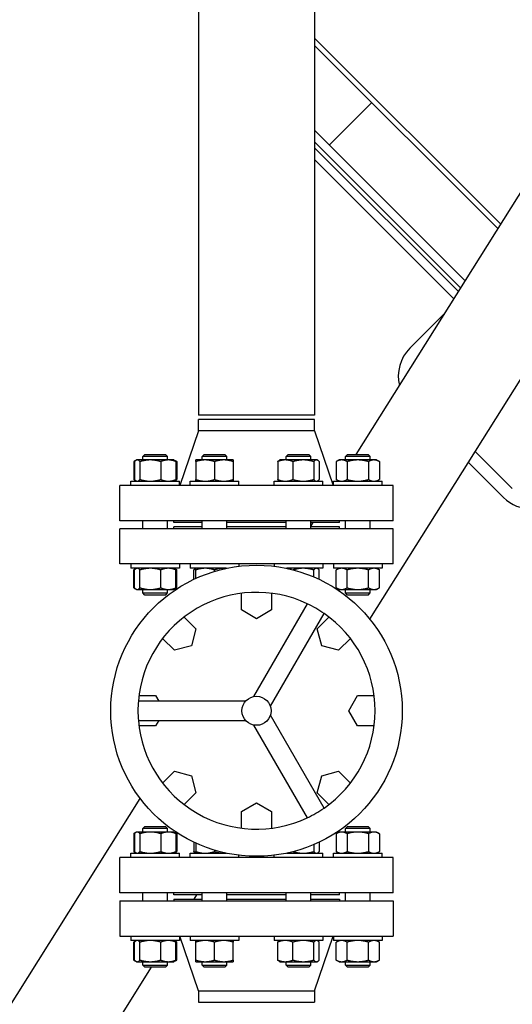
# Model space of a CAD drawing. Header units: inches. Extents: x 24 to 1128, y -74 to 748.
# Tile 5 of 256: x 137 to 152, y 169 to 199. Entities that reach past the tile are written whole.
import ezdxf

# ---------------------------------------------------------------- set-up
doc = ezdxf.new("R2010")
doc.units = ezdxf.units.IN
doc.header["$LTSCALE"] = 32
doc.header["$MEASUREMENT"] = 0
doc.layers.add('Dimension (ANSI)', color=7, linetype='Continuous', lineweight=25)
doc.layers.add('Visible (ANSI)', color=7, linetype='Continuous', lineweight=30)
doc.styles.add('Note Text (ANSI)', font='tahoma.ttf')
doc.dimstyles.new('Architectural (ANSI)', dxfattribs={"dimscale": 32, "dimtxt": 0.125, "dimasz": 0.098425, "dimexe": 0.125, "dimexo": 0.0625, "dimgap": 0.031496, "dimtad": 0, "dimtih": 1, "dimtoh": 1, "dimdec": 4, "dimrnd": 1e-08, "dimzin": 3, "dimdsep": 46, "dimlunit": 4, "dimtxsty": 'Note Text (ANSI)', "dimcen": 0.09, "dimdle": 0.393701, "dimclrd": 256, "dimclre": 256, "dimclrt": 256, "dimadec": 0, "dimazin": 3, "dimtfac": 0.96, "dimtofl": 0, "dimtmove": 0, "dimatfit": 3, "dimfxl": 1, "dimfrac": 2, "dimtolj": 1, "dimtzin": 12, "dimlwd": -1, "dimlwe": -1, "dimarcsym": 0})

# ---------------------------------------------------------------- blocks, each defined once
blk = doc.blocks.new('*D14')
at = {"layer": 'Defpoints', "color": 0, "transparency": 16777216}
for p in [(142.405, 428.413), (61.775, 140.843), (232.154, 140.843)]:
    blk.add_point(p, dxfattribs=at)
at = {"layer": 'Dimension (ANSI)', "transparency": 16777216}
for p, q in [((140.405, 428.413), (57.775, 428.413)), ((61.775, 425.263), (61.775, 265.406)), ((61.775, 143.993), (61.775, 258.339)), ((230.154, 140.843), (57.775, 140.843))]:
    blk.add_line(p, q, dxfattribs=at)
for points in [[(61.25, 425.263), (62.3, 425.263), (61.775, 428.413)], [(61.25, 143.993), (62.3, 143.993), (61.775, 140.843)]]:
    blk.add_solid(points, dxfattribs=at)
at = {"layer": 'Dimension (ANSI)', "transparency": 16777216, "insert": (46.967, 264.398), "char_height": 4, "attachment_point": 1, "style": 'Note Text (ANSI)'}
blk.add_mtext('\\A1;23\'-11 9/16"', dxfattribs=at)

msp = doc.modelspace()

# ---------------------------------------------------------------- linework, layer by layer
at = {"layer": 'Visible (ANSI)'}
for p, q in [((147.28931, 185.54916), (157.99076, 202.61166)), ((147.7059, 180.5672), (161.43972, 202.46455)), ((142.53364, 200.85666), (142.53364, 186.73166)), ((146.03364, 200.85666), (146.03364, 186.73166)), ((146.03364, 198.12938), (151.65429, 192.50874)), ((146.03364, 197.91), (151.56973, 192.37391)), ((147.76157, 196.18207), (146.47994, 194.90044)), ((150.58174, 190.79865), (146.03364, 195.34674)), ((150.44546, 190.58137), (146.03364, 194.99318)), ((150.37732, 190.47273), (146.03364, 194.81641)), ((150.24105, 190.25545), (146.03364, 194.46285)), ((148.91062, 188.75745), (149.95913, 189.80595)), ((146.03364, 186.73166), (142.53364, 186.73166)), ((142.53364, 186.26666), (142.53364, 186.60666)), ((146.03364, 186.60666), (142.53364, 186.60666)), ((146.03364, 186.26666), (146.03364, 186.60666)), ((142.53364, 186.26666), (141.97364, 184.60666)), ((146.03364, 186.26666), (142.53364, 186.26666)), ((146.03364, 186.26666), (146.59364, 184.60666)), ((140.9131, 185.54916), (140.8506, 185.48666)), ((141.6006, 185.48666), (140.8506, 185.48666)), ((140.8506, 185.38166), (140.8506, 185.48666)), ((140.9131, 185.54916), (141.5381, 185.54916)), ((141.5381, 185.54916), (141.6006, 185.48666)), ((141.6006, 185.38166), (141.6006, 185.48666)), ((142.70446, 185.54916), (142.64196, 185.48666)), ((143.39196, 185.48666), (142.64196, 185.48666)), ((142.64196, 185.38166), (142.64196, 185.48666)), ((142.70446, 185.54916), (143.32946, 185.54916)), ((143.32946, 185.54916), (143.39196, 185.48666)), ((143.39196, 185.38166), (143.39196, 185.48666)), ((145.23783, 185.54916), (145.17533, 185.48666)), ((145.92533, 185.48666), (145.17533, 185.48666)), ((145.17533, 185.38166), (145.17533, 185.48666)), ((145.23783, 185.54916), (145.86283, 185.54916)), ((145.86283, 185.54916), (145.92533, 185.48666)), ((145.92533, 185.38166), (145.92533, 185.48666)), ((147.02919, 185.54916), (146.96669, 185.48666)), ((147.71669, 185.48666), (146.96669, 185.48666)), ((146.96669, 185.38166), (146.96669, 185.48666)), ((147.02919, 185.54916), (147.65419, 185.54916)), ((147.65419, 185.54916), (147.71669, 185.48666)), ((147.71669, 185.38166), (147.71669, 185.48666)), ((152.00421, 184.51481), (150.88424, 185.63478)), ((140.64326, 185.37021), (140.57608, 185.33142)), ((140.57608, 185.33142), (140.57608, 184.7909)), ((140.59822, 185.33142), (140.59822, 184.7909)), ((140.6631, 185.38166), (140.64326, 185.37021)), ((140.68227, 185.38166), (140.6631, 185.38166)), ((141.08002, 185.38166), (140.68227, 185.38166)), ((140.76632, 185.33142), (140.76632, 184.7909)), ((141.62335, 185.38166), (141.08002, 185.38166)), ((141.39371, 185.33142), (141.39371, 184.7909)), ((141.7881, 185.38166), (141.62335, 185.38166)), ((141.7881, 185.38166), (141.80795, 185.37021)), ((141.80795, 185.37021), (141.87512, 185.33142)), ((141.85299, 185.33142), (141.85299, 184.7909)), ((141.87512, 185.33142), (141.87512, 184.7909)), ((142.73571, 185.38166), (142.45446, 185.38166)), ((142.45446, 185.33142), (142.45446, 184.7909)), ((143.29821, 185.38166), (142.73571, 185.38166)), ((143.01696, 185.33142), (143.01696, 184.7909)), ((143.57946, 185.38166), (143.29821, 185.38166)), ((143.57946, 185.33142), (143.57946, 184.7909)), ((144.92294, 185.33142), (144.92294, 184.7909)), ((144.98783, 185.38166), (144.96798, 185.37021)), ((145.15258, 185.38166), (144.98783, 185.38166)), ((145.69591, 185.38166), (145.15258, 185.38166)), ((145.38222, 185.33142), (145.38222, 184.7909)), ((146.09366, 185.38166), (145.69591, 185.38166)), ((146.00961, 185.33142), (146.00961, 184.7909)), ((146.11283, 185.38166), (146.09366, 185.38166)), ((146.11283, 185.38166), (146.13267, 185.37021)), ((146.17771, 185.33142), (146.17771, 184.7909)), ((146.77919, 185.38166), (146.69217, 185.33142)), ((146.69217, 185.33142), (146.69217, 184.7909)), ((146.85455, 185.38166), (146.77919, 185.38166)), ((147.34169, 185.38166), (146.85455, 185.38166)), ((147.01693, 185.33142), (147.01693, 184.7909)), ((147.82882, 185.38166), (147.34169, 185.38166)), ((147.66645, 185.33142), (147.66645, 184.7909)), ((147.90419, 185.38166), (147.82882, 185.38166)), ((147.90419, 185.38166), (147.9912, 185.33142)), ((147.9912, 185.33142), (147.9912, 184.7909)), ((151.73905, 184.24964), (150.67983, 185.30887)), ((140.15864, 183.54666), (140.15864, 184.60666)), ((148.40864, 184.60666), (140.15864, 184.60666)), ((140.4911, 184.60666), (140.4911, 184.74066)), ((140.4911, 184.74066), (141.9601, 184.74066)), ((140.64326, 184.75212), (140.57608, 184.7909)), ((140.6631, 184.74066), (140.64326, 184.75212)), ((141.7881, 184.74066), (141.80795, 184.75212)), ((141.80795, 184.75212), (141.87512, 184.7909)), ((141.9601, 184.60666), (141.9601, 184.74066)), ((142.28246, 184.60666), (142.28246, 184.74066)), ((142.28246, 184.74066), (143.75146, 184.74066)), ((143.75146, 184.60666), (143.75146, 184.74066)), ((144.81583, 184.60666), (144.81583, 184.74066)), ((144.81583, 184.74066), (146.28483, 184.74066)), ((144.98783, 184.74066), (144.96798, 184.75212)), ((146.11283, 184.74066), (146.13267, 184.75212)), ((146.28483, 184.60666), (146.28483, 184.74066)), ((146.60719, 184.60666), (146.60719, 184.74066)), ((146.60719, 184.74066), (148.07619, 184.74066)), ((146.77919, 184.74066), (146.69217, 184.7909)), ((147.90419, 184.74066), (147.9912, 184.7909)), ((148.07619, 184.60666), (148.07619, 184.74066)), ((148.40864, 183.54666), (148.40864, 184.60666)), ((148.40864, 183.54666), (140.15864, 183.54666)), ((140.8506, 183.30166), (140.8506, 183.54666)), ((141.6006, 183.30166), (141.6006, 183.54666)), ((141.78364, 183.48666), (141.78364, 183.54666)), ((142.64196, 183.48666), (141.78364, 183.48666)), ((141.78364, 183.30166), (141.78364, 183.36166)), ((142.64196, 183.36166), (141.78364, 183.36166)), ((142.64196, 183.30166), (142.64196, 183.54666)), ((143.39196, 183.30166), (143.39196, 183.54666)), ((145.17533, 183.48666), (143.39196, 183.48666)), ((145.17533, 183.36166), (143.39196, 183.36166)), ((145.17533, 183.30166), (145.17533, 183.54666)), ((145.92533, 183.30166), (145.92533, 183.54666)), ((146.78364, 183.48666), (145.92533, 183.48666)), ((145.92533, 183.37442), (145.99572, 183.48666)), ((146.78364, 183.36166), (145.92533, 183.36166)), ((146.78364, 183.48666), (146.78364, 183.54666)), ((146.78364, 183.30166), (146.78364, 183.36166)), ((146.96669, 183.30166), (146.96669, 183.54666)), ((147.71669, 183.30166), (147.71669, 183.54666)), ((140.15864, 182.24166), (140.15864, 183.30166)), ((148.40864, 183.30166), (140.15864, 183.30166)), ((148.40864, 182.24166), (148.40864, 183.30166)), ((148.40864, 182.24166), (140.15864, 182.24166)), ((140.4911, 182.24166), (140.4911, 182.10766)), ((141.9601, 182.24166), (141.9601, 182.10766)), ((142.28246, 182.24166), (142.28246, 182.10766)), ((143.75146, 182.24166), (143.75146, 182.16936)), ((144.81583, 182.24166), (144.81583, 182.16936)), ((146.28483, 182.24166), (146.28483, 182.10766)), ((146.60719, 182.24166), (146.60719, 182.10766)), ((148.07619, 182.24166), (148.07619, 182.10766)), ((141.9601, 182.10766), (140.4911, 182.10766)), ((140.64326, 182.09621), (140.57608, 182.05742)), ((140.57608, 181.5169), (140.57608, 182.05742)), ((140.59822, 181.5169), (140.59822, 182.05742)), ((140.6631, 182.10766), (140.64326, 182.09621)), ((140.76632, 181.5169), (140.76632, 182.05742)), ((141.39371, 181.5169), (141.39371, 182.05742)), ((141.7881, 182.10766), (141.80795, 182.09621)), ((141.80795, 182.09621), (141.87512, 182.05742)), ((141.85299, 181.5169), (141.85299, 182.05742)), ((141.87512, 181.5169), (141.87512, 182.05742)), ((143.37901, 182.10766), (142.28246, 182.10766)), ((142.38958, 181.77312), (142.38958, 182.05742)), ((142.45446, 182.10766), (142.43462, 182.09621)), ((142.45446, 181.80342), (142.45446, 182.05742)), ((143.01696, 182.01539), (143.01696, 182.05742)), ((146.28483, 182.10766), (145.18828, 182.10766)), ((146.00961, 181.84902), (146.00961, 182.05742)), ((146.11283, 182.10766), (146.13267, 182.09621)), ((146.17771, 181.77312), (146.17771, 182.05742)), ((148.07619, 182.10766), (146.60719, 182.10766)), ((146.77919, 182.10766), (146.69217, 182.05742)), ((146.69217, 181.5169), (146.69217, 182.05742)), ((147.01693, 181.5169), (147.01693, 182.05742)), ((147.66645, 181.5169), (147.66645, 182.05742)), ((147.90419, 182.10766), (147.9912, 182.05742)), ((147.9912, 181.5169), (147.9912, 182.05742)), ((140.64326, 181.47812), (140.57608, 181.5169)), ((140.6631, 181.46666), (140.64326, 181.47812)), ((140.6631, 181.46666), (140.68227, 181.46666)), ((140.68227, 181.46666), (141.08002, 181.46666)), ((140.8506, 181.36166), (140.8506, 181.46666)), ((140.9131, 181.29916), (140.8506, 181.36166)), ((140.8506, 181.36166), (141.6006, 181.36166)), ((141.5381, 181.29916), (140.9131, 181.29916)), ((141.08002, 181.46666), (141.62335, 181.46666)), ((141.5381, 181.29916), (141.6006, 181.36166)), ((141.6006, 181.36166), (141.6006, 181.46666)), ((141.62335, 181.46666), (141.7881, 181.46666)), ((141.7881, 181.46666), (141.80795, 181.47812)), ((141.80795, 181.47812), (141.87512, 181.5169)), ((143.82638, 180.84766), (143.82638, 181.35128)), ((144.74091, 181.35128), (144.74091, 180.84766)), ((146.77919, 181.46666), (146.69217, 181.5169)), ((146.77919, 181.46666), (146.85455, 181.46666)), ((146.85455, 181.46666), (147.34169, 181.46666)), ((146.96669, 181.36166), (146.96669, 181.46666)), ((147.02919, 181.29916), (146.96669, 181.36166)), ((146.96669, 181.36166), (147.71669, 181.36166)), ((147.65419, 181.29916), (147.02919, 181.29916)), ((147.34169, 181.46666), (147.82882, 181.46666)), ((147.65419, 181.29916), (147.71669, 181.36166)), ((147.71669, 181.36166), (147.71669, 181.46666)), ((147.82882, 181.46666), (147.90419, 181.46666)), ((147.90419, 181.46666), (147.9912, 181.5169)), ((145.81306, 181.03736), (144.19359, 178.23235)), ((144.28364, 180.58366), (143.82638, 180.84766)), ((144.74091, 180.84766), (144.28364, 180.58366)), ((144.70166, 177.93902), (146.32113, 180.74403)), ((142.09702, 180.63496), (142.45313, 180.27884)), ((146.11416, 180.27884), (146.47027, 180.63496)), ((142.45313, 180.27884), (142.31647, 179.76883)), ((146.25082, 179.76883), (146.11416, 180.27884)), ((141.80646, 179.63218), (141.45035, 179.98829)), ((142.31647, 179.76883), (141.80646, 179.63218)), ((146.76082, 179.63218), (146.25082, 179.76883)), ((147.11694, 179.98829), (146.76082, 179.63218)), ((140.73403, 178.25893), (141.23764, 178.25893)), ((141.23764, 178.25893), (141.33229, 178.095)), ((147.06564, 177.80166), (147.32964, 178.25893)), ((147.32964, 178.25893), (147.83326, 178.25893)), ((143.95569, 178.095), (140.71674, 178.095)), ((146.32113, 174.8593), (144.70166, 177.66431)), ((147.32964, 177.3444), (147.06564, 177.80166)), ((140.71674, 177.50833), (143.95569, 177.50833)), ((141.33229, 177.50833), (141.23764, 177.3444)), ((144.19359, 177.37098), (145.81306, 174.56596)), ((141.23764, 177.3444), (140.73403, 177.3444)), ((147.83326, 177.3444), (147.32964, 177.3444)), ((141.45035, 175.61504), (141.80646, 175.97115)), ((141.80646, 175.97115), (142.31647, 175.83449)), ((146.25082, 175.83449), (146.76082, 175.97115)), ((146.76082, 175.97115), (147.11694, 175.61504)), ((142.31647, 175.83449), (142.45313, 175.32448)), ((146.11416, 175.32448), (146.25082, 175.83449)), ((142.45313, 175.32448), (142.09702, 174.96837)), ((146.47027, 174.96837), (146.11416, 175.32448)), ((134.73566, 165.53349), (140.76949, 175.15389)), ((143.82638, 174.75566), (144.28364, 175.01966)), ((144.28364, 175.01966), (144.74091, 174.75566)), ((143.82638, 174.25205), (143.82638, 174.75566)), ((144.74091, 174.75566), (144.74091, 174.25205)), ((140.64326, 174.12521), (140.57608, 174.08642)), ((140.6631, 174.13666), (140.64326, 174.12521)), ((140.68227, 174.13666), (140.6631, 174.13666)), ((141.08002, 174.13666), (140.68227, 174.13666)), ((140.9131, 174.30416), (140.8506, 174.24166)), ((141.6006, 174.24166), (140.8506, 174.24166)), ((140.8506, 174.13666), (140.8506, 174.24166)), ((140.9131, 174.30416), (141.5381, 174.30416)), ((141.62335, 174.13666), (141.08002, 174.13666)), ((141.5381, 174.30416), (141.6006, 174.24166)), ((141.6006, 174.13666), (141.6006, 174.24166)), ((141.7881, 174.13666), (141.62335, 174.13666)), ((141.7881, 174.13666), (141.80795, 174.12521)), ((141.80795, 174.12521), (141.87512, 174.08642)), ((146.77919, 174.13666), (146.69217, 174.08642)), ((146.85455, 174.13666), (146.77919, 174.13666)), ((147.34169, 174.13666), (146.85455, 174.13666)), ((147.02919, 174.30416), (146.96669, 174.24166)), ((147.71669, 174.24166), (146.96669, 174.24166)), ((146.96669, 174.13666), (146.96669, 174.24166)), ((147.02919, 174.30416), (147.65419, 174.30416)), ((147.82882, 174.13666), (147.34169, 174.13666)), ((147.65419, 174.30416), (147.71669, 174.24166)), ((147.71669, 174.13666), (147.71669, 174.24166)), ((147.90419, 174.13666), (147.82882, 174.13666)), ((147.90419, 174.13666), (147.9912, 174.08642)), ((140.57608, 174.08642), (140.57608, 173.5459)), ((140.59822, 174.08642), (140.59822, 173.5459)), ((140.76632, 174.08642), (140.76632, 173.5459)), ((141.39371, 174.08642), (141.39371, 173.5459)), ((141.85299, 174.08642), (141.85299, 173.5459)), ((141.87512, 174.08642), (141.87512, 173.5459)), ((142.38958, 173.8302), (142.38958, 173.5459)), ((142.45446, 173.7999), (142.45446, 173.5459)), ((146.17771, 173.8302), (146.17771, 173.5459)), ((146.69217, 174.08642), (146.69217, 173.5459)), ((147.01693, 174.08642), (147.01693, 173.5459)), ((147.66645, 174.08642), (147.66645, 173.5459)), ((147.9912, 174.08642), (147.9912, 173.5459)), ((140.64326, 173.50712), (140.57608, 173.5459)), ((140.6631, 173.49566), (140.64326, 173.50712)), ((141.7881, 173.49566), (141.80795, 173.50712)), ((141.80795, 173.50712), (141.87512, 173.5459)), ((142.45446, 173.49566), (142.43462, 173.50712)), ((143.01696, 173.58793), (143.01696, 173.5459)), ((146.00961, 173.75431), (146.00961, 173.5459)), ((146.11283, 173.49566), (146.13267, 173.50712)), ((146.77919, 173.49566), (146.69217, 173.5459)), ((147.90419, 173.49566), (147.9912, 173.5459)), ((140.15864, 172.30166), (140.15864, 173.36166)), ((148.40864, 173.36166), (140.15864, 173.36166)), ((140.4911, 173.36166), (140.4911, 173.49566)), ((140.4911, 173.49566), (141.9601, 173.49566)), ((141.9601, 173.36166), (141.9601, 173.49566)), ((142.28246, 173.36166), (142.28246, 173.49566)), ((142.28246, 173.49566), (143.37901, 173.49566)), ((143.75146, 173.36166), (143.75146, 173.43397)), ((144.81583, 173.36166), (144.81583, 173.43397)), ((145.18828, 173.49566), (146.28483, 173.49566)), ((146.28483, 173.36166), (146.28483, 173.49566)), ((146.60719, 173.36166), (146.60719, 173.49566)), ((146.60719, 173.49566), (148.07619, 173.49566)), ((148.07619, 173.36166), (148.07619, 173.49566)), ((148.40864, 172.30166), (148.40864, 173.36166)), ((148.40864, 172.30166), (140.15864, 172.30166)), ((140.15864, 172.05166), (140.15864, 170.99166)), ((140.15864, 172.05166), (148.40864, 172.05166)), ((140.8506, 172.05166), (140.8506, 172.30166)), ((141.6006, 172.05166), (141.6006, 172.30166)), ((141.78364, 172.24166), (141.78364, 172.30166)), ((142.64196, 172.24166), (141.78364, 172.24166)), ((141.78364, 172.11166), (141.78364, 172.05166)), ((141.78364, 172.11166), (142.64196, 172.11166)), ((142.40266, 172.11166), (142.48419, 172.24166)), ((142.64196, 172.05166), (142.64196, 172.30166)), ((143.39196, 172.05166), (143.39196, 172.30166)), ((145.17533, 172.24166), (143.39196, 172.24166)), ((143.39196, 172.11166), (145.17533, 172.11166)), ((145.17533, 172.05166), (145.17533, 172.30166)), ((145.92533, 172.05166), (145.92533, 172.30166)), ((146.78364, 172.24166), (145.92533, 172.24166)), ((145.92533, 172.11166), (146.78364, 172.11166)), ((146.78364, 172.24166), (146.78364, 172.30166)), ((146.78364, 172.11166), (146.78364, 172.05166)), ((146.96669, 172.05166), (146.96669, 172.30166)), ((147.71669, 172.05166), (147.71669, 172.30166)), ((148.40864, 172.05166), (148.40864, 170.99166)), ((140.15864, 170.99166), (148.40864, 170.99166)), ((140.4911, 170.99166), (140.4911, 170.85766)), ((141.9601, 170.85766), (140.4911, 170.85766)), ((140.64326, 170.84621), (140.57608, 170.80742)), ((140.6631, 170.85766), (140.64326, 170.84621)), ((141.7881, 170.85766), (141.80795, 170.84621)), ((141.80795, 170.84621), (141.87512, 170.80742)), ((141.9601, 170.99166), (141.9601, 170.85766)), ((142.53364, 169.33166), (141.97364, 170.99166)), ((142.28246, 170.99166), (142.28246, 170.85766)), ((143.75146, 170.85766), (142.28246, 170.85766)), ((143.75146, 170.99166), (143.75146, 170.85766)), ((144.81583, 170.99166), (144.81583, 170.85766)), ((146.28483, 170.85766), (144.81583, 170.85766)), ((144.98783, 170.85766), (144.96798, 170.84621)), ((146.03364, 169.33166), (146.59364, 170.99166)), ((146.11283, 170.85766), (146.13267, 170.84621)), ((146.28483, 170.99166), (146.28483, 170.85766)), ((146.60719, 170.99166), (146.60719, 170.85766)), ((148.07619, 170.85766), (146.60719, 170.85766)), ((146.77919, 170.85766), (146.69217, 170.80742)), ((147.90419, 170.85766), (147.9912, 170.80742)), ((148.07619, 170.99166), (148.07619, 170.85766)), ((140.57608, 170.2669), (140.57608, 170.80742)), ((140.59822, 170.2669), (140.59822, 170.80742)), ((140.76632, 170.2669), (140.76632, 170.80742)), ((141.39371, 170.2669), (141.39371, 170.80742)), ((141.85299, 170.2669), (141.85299, 170.80742)), ((141.87512, 170.2669), (141.87512, 170.80742)), ((142.45446, 170.2669), (142.45446, 170.80742)), ((143.01696, 170.2669), (143.01696, 170.80742)), ((143.57946, 170.2669), (143.57946, 170.80742)), ((144.92294, 170.2669), (144.92294, 170.80742)), ((145.38222, 170.2669), (145.38222, 170.80742)), ((146.00961, 170.2669), (146.00961, 170.80742)), ((146.17771, 170.2669), (146.17771, 170.80742)), ((146.69217, 170.2669), (146.69217, 170.80742)), ((147.01693, 170.2669), (147.01693, 170.80742)), ((147.66645, 170.2669), (147.66645, 170.80742)), ((147.9912, 170.2669), (147.9912, 170.80742)), ((140.64326, 170.22812), (140.57608, 170.2669)), ((140.6631, 170.21666), (140.64326, 170.22812)), ((141.7881, 170.21666), (141.80795, 170.22812)), ((141.80795, 170.22812), (141.87512, 170.2669)), ((144.98783, 170.21666), (144.96798, 170.22812)), ((146.11283, 170.21666), (146.13267, 170.22812)), ((146.77919, 170.21666), (146.69217, 170.2669)), ((147.90419, 170.21666), (147.9912, 170.2669)), ((137.27714, 163.9395), (141.11221, 170.05416)), ((140.6631, 170.21666), (140.68227, 170.21666)), ((140.68227, 170.21666), (141.08002, 170.21666)), ((140.8506, 170.11666), (140.8506, 170.21666)), ((140.9131, 170.05416), (140.8506, 170.11666)), ((140.8506, 170.11666), (141.6006, 170.11666)), ((141.5381, 170.05416), (140.9131, 170.05416)), ((141.08002, 170.21666), (141.62335, 170.21666)), ((141.5381, 170.05416), (141.6006, 170.11666)), ((141.6006, 170.11666), (141.6006, 170.21666)), ((141.62335, 170.21666), (141.7881, 170.21666)), ((142.45446, 170.21666), (142.73571, 170.21666)), ((142.64196, 170.11666), (142.64196, 170.21666)), ((142.70446, 170.05416), (142.64196, 170.11666)), ((142.64196, 170.11666), (143.39196, 170.11666)), ((143.32946, 170.05416), (142.70446, 170.05416)), ((142.73571, 170.21666), (143.29821, 170.21666)), ((143.29821, 170.21666), (143.57946, 170.21666)), ((143.32946, 170.05416), (143.39196, 170.11666)), ((143.39196, 170.11666), (143.39196, 170.21666)), ((144.98783, 170.21666), (145.15258, 170.21666)), ((145.15258, 170.21666), (145.69591, 170.21666)), ((145.17533, 170.11666), (145.17533, 170.21666)), ((145.23783, 170.05416), (145.17533, 170.11666)), ((145.17533, 170.11666), (145.92533, 170.11666)), ((145.86283, 170.05416), (145.23783, 170.05416)), ((145.69591, 170.21666), (146.09366, 170.21666)), ((145.86283, 170.05416), (145.92533, 170.11666)), ((145.92533, 170.11666), (145.92533, 170.21666)), ((146.09366, 170.21666), (146.11283, 170.21666)), ((146.77919, 170.21666), (146.85455, 170.21666)), ((146.85455, 170.21666), (147.34169, 170.21666)), ((146.96669, 170.11666), (146.96669, 170.21666)), ((147.02919, 170.05416), (146.96669, 170.11666)), ((146.96669, 170.11666), (147.71669, 170.11666)), ((147.65419, 170.05416), (147.02919, 170.05416)), ((147.34169, 170.21666), (147.82882, 170.21666)), ((147.65419, 170.05416), (147.71669, 170.11666)), ((147.71669, 170.11666), (147.71669, 170.21666)), ((147.82882, 170.21666), (147.90419, 170.21666)), ((142.53364, 169.33166), (142.53364, 168.99166)), ((142.53364, 169.33166), (146.03364, 169.33166)), ((146.03364, 169.33166), (146.03364, 168.99166)), ((142.53364, 168.99166), (146.03364, 168.99166))]:
    msp.add_line(p, q, dxfattribs=at)
for radius in [4.4, 0.44]:
    msp.add_circle((144.28364, 177.80166), radius, dxfattribs=at)
for centre, radius, start, end in [((149.75031, 187.91776), 1.1875, 135, 193.806875), ((152.57874, 185.08933), 1.1875, 225, 315), ((144.28364, 177.80166), 3.57895, 64.701279, 175.298721), ((144.28364, 177.80166), 3.57895, 55.298721, 64.701279), ((144.28364, 177.80166), 3.57895, 304.701279, 55.298721), ((144.28364, 177.80166), 3.57895, 175.298721, 184.701279), ((144.28364, 177.80166), 3.57895, 184.701279, 295.298721), ((144.28364, 177.80166), 3.57895, 295.298721, 304.701279)]:
    msp.add_arc(centre, radius, start, end, dxfattribs=at)
for points, weights in [([(140.62197, 185.35491), (140.59977, 185.3451), (140.57608, 185.33142)], [1.01477953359, 1.01005189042, 1]), ([(140.68227, 185.38166), (140.64326, 185.38166), (140.59822, 185.33142)], [1, 1.0379548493, 1]), ([(140.76632, 185.33142), (140.72128, 185.38166), (140.68227, 185.38166)], [1, 1.0379548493, 1]), ([(141.08002, 185.38166), (140.93443, 185.38166), (140.76632, 185.33142)], [1, 1.0379548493, 1]), ([(141.39371, 185.33142), (141.2256, 185.38166), (141.08002, 185.38166)], [1, 1.0379548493, 1]), ([(141.62335, 185.38166), (141.51677, 185.38166), (141.39371, 185.33142)], [1, 1.0379548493, 1]), ([(141.85299, 185.33142), (141.72993, 185.38166), (141.62335, 185.38166)], [1, 1.0379548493, 1]), ([(141.80795, 185.37021), (141.82924, 185.35791), (141.85299, 185.33142)], [1.01895290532, 1.01965956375, 1]), ([(141.87512, 185.33142), (141.85144, 185.3451), (141.82924, 185.35491)], [1, 1.01005189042, 1.01477953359]), ([(142.45446, 185.33142), (142.45446, 185.38166), (142.45446, 185.38166)], [1, 1.0379548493, 1]), ([(142.73571, 185.38166), (142.60518, 185.38166), (142.45446, 185.33142)], [1, 1.0379548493, 1]), ([(143.01696, 185.33142), (142.86624, 185.38166), (142.73571, 185.38166)], [1, 1.0379548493, 1]), ([(143.29821, 185.38166), (143.16768, 185.38166), (143.01696, 185.33142)], [1, 1.0379548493, 1]), ([(143.57946, 185.33142), (143.42874, 185.38166), (143.29821, 185.38166)], [1, 1.0379548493, 1]), ([(143.57946, 185.38166), (143.57946, 185.38166), (143.57946, 185.33142)], [1, 1.0379548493, 1]), ([(145.15258, 185.38166), (145.046, 185.38166), (144.92294, 185.33142)], [1, 1.0379548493, 1]), ([(144.92294, 185.33142), (144.94669, 185.35791), (144.96798, 185.37021)], [1, 1.01965956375, 1.01895290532]), ([(145.38222, 185.33142), (145.25916, 185.38166), (145.15258, 185.38166)], [1, 1.0379548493, 1]), ([(145.69591, 185.38166), (145.55033, 185.38166), (145.38222, 185.33142)], [1, 1.0379548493, 1]), ([(146.00961, 185.33142), (145.8415, 185.38166), (145.69591, 185.38166)], [1, 1.0379548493, 1]), ([(146.09366, 185.38166), (146.05465, 185.38166), (146.00961, 185.33142)], [1, 1.0379548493, 1]), ([(146.17771, 185.33142), (146.13267, 185.38166), (146.09366, 185.38166)], [1, 1.0379548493, 1]), ([(146.85455, 185.38166), (146.77919, 185.38166), (146.69217, 185.33142)], [1, 1.0379548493, 1]), ([(147.01693, 185.33142), (146.92991, 185.38166), (146.85455, 185.38166)], [1, 1.0379548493, 1]), ([(147.34169, 185.38166), (147.19096, 185.38166), (147.01693, 185.33142)], [1, 1.0379548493, 1]), ([(147.66645, 185.33142), (147.49241, 185.38166), (147.34169, 185.38166)], [1, 1.0379548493, 1]), ([(147.82882, 185.38166), (147.75346, 185.38166), (147.66645, 185.33142)], [1, 1.0379548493, 1]), ([(147.9912, 185.33142), (147.90419, 185.38166), (147.82882, 185.38166)], [1, 1.0379548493, 1]), ([(140.57608, 184.7909), (140.59977, 184.77723), (140.62197, 184.76742)], [1, 1.01005189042, 1.01477953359]), ([(140.59822, 184.7909), (140.64326, 184.74066), (140.68227, 184.74066)], [1, 1.0379548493, 1]), ([(140.68227, 184.74066), (140.72128, 184.74066), (140.76632, 184.7909)], [1, 1.0379548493, 1]), ([(140.76632, 184.7909), (140.93443, 184.74066), (141.08002, 184.74066)], [1, 1.0379548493, 1]), ([(141.08002, 184.74066), (141.2256, 184.74066), (141.39371, 184.7909)], [1, 1.0379548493, 1]), ([(141.39371, 184.7909), (141.51677, 184.74066), (141.62335, 184.74066)], [1, 1.0379548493, 1]), ([(141.62335, 184.74066), (141.72993, 184.74066), (141.85299, 184.7909)], [1, 1.0379548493, 1]), ([(141.85299, 184.7909), (141.82924, 184.76441), (141.80795, 184.75212)], [1, 1.01965956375, 1.01895290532]), ([(141.82924, 184.76742), (141.85144, 184.77723), (141.87512, 184.7909)], [1.01477953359, 1.01005189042, 1]), ([(142.45446, 184.7909), (142.60518, 184.74066), (142.73571, 184.74066)], [1, 1.0379548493, 1]), ([(142.45446, 184.74066), (142.45446, 184.74066), (142.45446, 184.7909)], [1, 1.0379548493, 1]), ([(142.73571, 184.74066), (142.86624, 184.74066), (143.01696, 184.7909)], [1, 1.0379548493, 1]), ([(143.01696, 184.7909), (143.16768, 184.74066), (143.29821, 184.74066)], [1, 1.0379548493, 1]), ([(143.29821, 184.74066), (143.42874, 184.74066), (143.57946, 184.7909)], [1, 1.0379548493, 1]), ([(143.57946, 184.7909), (143.57946, 184.74066), (143.57946, 184.74066)], [1, 1.0379548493, 1]), ([(144.92294, 184.7909), (145.046, 184.74066), (145.15258, 184.74066)], [1, 1.0379548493, 1]), ([(144.96798, 184.75212), (144.94669, 184.76441), (144.92294, 184.7909)], [1.01895290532, 1.01965956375, 1]), ([(145.15258, 184.74066), (145.25916, 184.74066), (145.38222, 184.7909)], [1, 1.0379548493, 1]), ([(145.38222, 184.7909), (145.55033, 184.74066), (145.69591, 184.74066)], [1, 1.0379548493, 1]), ([(145.69591, 184.74066), (145.8415, 184.74066), (146.00961, 184.7909)], [1, 1.0379548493, 1]), ([(146.00961, 184.7909), (146.05465, 184.74066), (146.09366, 184.74066)], [1, 1.0379548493, 1]), ([(146.09366, 184.74066), (146.13267, 184.74066), (146.17771, 184.7909)], [1, 1.0379548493, 1]), ([(146.69217, 184.7909), (146.77919, 184.74066), (146.85455, 184.74066)], [1, 1.0379548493, 1]), ([(146.85455, 184.74066), (146.92991, 184.74066), (147.01693, 184.7909)], [1, 1.0379548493, 1]), ([(147.01693, 184.7909), (147.19096, 184.74066), (147.34169, 184.74066)], [1, 1.0379548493, 1]), ([(147.34169, 184.74066), (147.49241, 184.74066), (147.66645, 184.7909)], [1, 1.0379548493, 1]), ([(147.66645, 184.7909), (147.75346, 184.74066), (147.82882, 184.74066)], [1, 1.0379548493, 1]), ([(147.82882, 184.74066), (147.90419, 184.74066), (147.9912, 184.7909)], [1, 1.0379548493, 1]), ([(140.62197, 182.08091), (140.59977, 182.0711), (140.57608, 182.05742)], [1.01477953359, 1.01005189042, 1]), ([(140.68227, 182.10766), (140.64326, 182.10766), (140.59822, 182.05742)], [1, 1.0379548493, 1]), ([(140.76632, 182.05742), (140.72128, 182.10766), (140.68227, 182.10766)], [1, 1.0379548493, 1]), ([(141.08002, 182.10766), (140.93443, 182.10766), (140.76632, 182.05742)], [1, 1.0379548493, 1]), ([(141.39371, 182.05742), (141.2256, 182.10766), (141.08002, 182.10766)], [1, 1.0379548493, 1]), ([(141.62335, 182.10766), (141.51677, 182.10766), (141.39371, 182.05742)], [1, 1.0379548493, 1]), ([(141.85299, 182.05742), (141.72993, 182.10766), (141.62335, 182.10766)], [1, 1.0379548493, 1]), ([(141.80795, 182.09621), (141.82924, 182.08391), (141.85299, 182.05742)], [1.01895290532, 1.01965956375, 1]), ([(141.87512, 182.05742), (141.85144, 182.0711), (141.82924, 182.08091)], [1, 1.01005189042, 1.01477953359]), ([(142.38958, 182.05742), (142.41333, 182.08391), (142.43462, 182.09621)], [1, 1.01965956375, 1.01895290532]), ([(142.45446, 182.08091), (142.42307, 182.0711), (142.38958, 182.05742)], [1.01477953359, 1.01005189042, 1]), ([(142.45446, 182.05742), (142.45446, 182.10766), (142.45446, 182.10766)], [1, 1.0379548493, 1]), ([(142.73571, 182.10766), (142.60518, 182.10766), (142.45446, 182.05742)], [1, 1.0379548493, 1]), ([(143.01696, 182.05742), (142.86624, 182.10766), (142.73571, 182.10766)], [1, 1.0379548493, 1]), ([(143.29821, 182.10766), (143.16768, 182.10766), (143.01696, 182.05742)], [1, 1.0379548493, 1]), ([(143.36477, 182.10465), (143.33134, 182.10766), (143.29821, 182.10766)], [1.01410980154, 1.00936623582, 1]), ([(145.34425, 182.07192), (145.2678, 182.09902), (145.19848, 182.10551)], [1.00980800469, 1.02667045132, 1.01252307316]), ([(145.69591, 182.10766), (145.55389, 182.10766), (145.39104, 182.06003)], [1, 1.0369916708, 1.00187747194]), ([(146.00961, 182.05742), (145.8415, 182.10766), (145.69591, 182.10766)], [1, 1.0379548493, 1]), ([(146.09366, 182.10766), (146.05465, 182.10766), (146.00961, 182.05742)], [1, 1.0379548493, 1]), ([(146.17771, 182.05742), (146.13267, 182.10766), (146.09366, 182.10766)], [1, 1.0379548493, 1]), ([(146.85455, 182.10766), (146.77919, 182.10766), (146.69217, 182.05742)], [1, 1.0379548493, 1]), ([(147.01693, 182.05742), (146.92991, 182.10766), (146.85455, 182.10766)], [1, 1.0379548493, 1]), ([(147.34169, 182.10766), (147.19096, 182.10766), (147.01693, 182.05742)], [1, 1.0379548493, 1]), ([(147.66645, 182.05742), (147.49241, 182.10766), (147.34169, 182.10766)], [1, 1.0379548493, 1]), ([(147.82882, 182.10766), (147.75346, 182.10766), (147.66645, 182.05742)], [1, 1.0379548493, 1]), ([(147.9912, 182.05742), (147.90419, 182.10766), (147.82882, 182.10766)], [1, 1.0379548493, 1]), ([(140.57608, 181.5169), (140.59977, 181.50323), (140.62197, 181.49342)], [1, 1.01005189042, 1.01477953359]), ([(140.59822, 181.5169), (140.64326, 181.46666), (140.68227, 181.46666)], [1, 1.0379548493, 1]), ([(140.68227, 181.46666), (140.72128, 181.46666), (140.76632, 181.5169)], [1, 1.0379548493, 1]), ([(140.76632, 181.5169), (140.93443, 181.46666), (141.08002, 181.46666)], [1, 1.0379548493, 1]), ([(141.08002, 181.46666), (141.2256, 181.46666), (141.39371, 181.5169)], [1, 1.0379548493, 1]), ([(141.39371, 181.5169), (141.51677, 181.46666), (141.62335, 181.46666)], [1, 1.0379548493, 1]), ([(141.62335, 181.46666), (141.72993, 181.46666), (141.85299, 181.5169)], [1, 1.0379548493, 1]), ([(141.85299, 181.5169), (141.82924, 181.49041), (141.80795, 181.47812)], [1, 1.01965956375, 1.01895290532]), ([(141.82924, 181.49342), (141.85144, 181.50323), (141.87512, 181.5169)], [1.01477953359, 1.01005189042, 1]), ([(146.69217, 181.5169), (146.77919, 181.46666), (146.85455, 181.46666)], [1, 1.0379548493, 1]), ([(146.85455, 181.46666), (146.92991, 181.46666), (147.01693, 181.5169)], [1, 1.0379548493, 1]), ([(147.01693, 181.5169), (147.19096, 181.46666), (147.34169, 181.46666)], [1, 1.0379548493, 1]), ([(147.34169, 181.46666), (147.49241, 181.46666), (147.66645, 181.5169)], [1, 1.0379548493, 1]), ([(147.66645, 181.5169), (147.75346, 181.46666), (147.82882, 181.46666)], [1, 1.0379548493, 1]), ([(147.82882, 181.46666), (147.90419, 181.46666), (147.9912, 181.5169)], [1, 1.0379548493, 1]), ([(140.62197, 174.10991), (140.59977, 174.1001), (140.57608, 174.08642)], [1.01477953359, 1.01005189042, 1]), ([(140.68227, 174.13666), (140.64326, 174.13666), (140.59822, 174.08642)], [1, 1.0379548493, 1]), ([(140.76632, 174.08642), (140.72128, 174.13666), (140.68227, 174.13666)], [1, 1.0379548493, 1]), ([(141.08002, 174.13666), (140.93443, 174.13666), (140.76632, 174.08642)], [1, 1.0379548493, 1]), ([(141.39371, 174.08642), (141.2256, 174.13666), (141.08002, 174.13666)], [1, 1.0379548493, 1]), ([(141.62335, 174.13666), (141.51677, 174.13666), (141.39371, 174.08642)], [1, 1.0379548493, 1]), ([(141.85299, 174.08642), (141.72993, 174.13666), (141.62335, 174.13666)], [1, 1.0379548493, 1]), ([(141.80795, 174.12521), (141.82924, 174.11291), (141.85299, 174.08642)], [1.01895290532, 1.01965956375, 1]), ([(141.87512, 174.08642), (141.85144, 174.1001), (141.82924, 174.10991)], [1, 1.01005189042, 1.01477953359]), ([(146.85455, 174.13666), (146.77919, 174.13666), (146.69217, 174.08642)], [1, 1.0379548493, 1]), ([(147.01693, 174.08642), (146.92991, 174.13666), (146.85455, 174.13666)], [1, 1.0379548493, 1]), ([(147.34169, 174.13666), (147.19096, 174.13666), (147.01693, 174.08642)], [1, 1.0379548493, 1]), ([(147.66645, 174.08642), (147.49241, 174.13666), (147.34169, 174.13666)], [1, 1.0379548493, 1]), ([(147.82882, 174.13666), (147.75346, 174.13666), (147.66645, 174.08642)], [1, 1.0379548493, 1]), ([(147.9912, 174.08642), (147.90419, 174.13666), (147.82882, 174.13666)], [1, 1.0379548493, 1]), ([(140.57608, 173.5459), (140.59977, 173.53223), (140.62197, 173.52242)], [1, 1.01005189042, 1.01477953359]), ([(140.59822, 173.5459), (140.64326, 173.49566), (140.68227, 173.49566)], [1, 1.0379548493, 1]), ([(140.68227, 173.49566), (140.72128, 173.49566), (140.76632, 173.5459)], [1, 1.0379548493, 1]), ([(140.76632, 173.5459), (140.93443, 173.49566), (141.08002, 173.49566)], [1, 1.0379548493, 1]), ([(141.08002, 173.49566), (141.2256, 173.49566), (141.39371, 173.5459)], [1, 1.0379548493, 1]), ([(141.39371, 173.5459), (141.51677, 173.49566), (141.62335, 173.49566)], [1, 1.0379548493, 1]), ([(141.62335, 173.49566), (141.72993, 173.49566), (141.85299, 173.5459)], [1, 1.0379548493, 1]), ([(141.85299, 173.5459), (141.82924, 173.51941), (141.80795, 173.50712)], [1, 1.01965956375, 1.01895290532]), ([(141.82924, 173.52242), (141.85144, 173.53223), (141.87512, 173.5459)], [1.01477953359, 1.01005189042, 1]), ([(142.43462, 173.50712), (142.41333, 173.51941), (142.38958, 173.5459)], [1.01895290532, 1.01965956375, 1]), ([(142.38958, 173.5459), (142.42307, 173.53223), (142.45446, 173.52242)], [1, 1.01005189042, 1.01477953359]), ([(142.45446, 173.5459), (142.60518, 173.49566), (142.73571, 173.49566)], [1, 1.0379548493, 1]), ([(142.45446, 173.49566), (142.45446, 173.49566), (142.45446, 173.5459)], [1, 1.0379548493, 1]), ([(142.73571, 173.49566), (142.86624, 173.49566), (143.01696, 173.5459)], [1, 1.0379548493, 1]), ([(143.01696, 173.5459), (143.16768, 173.49566), (143.29821, 173.49566)], [1, 1.0379548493, 1]), ([(143.29821, 173.49566), (143.33134, 173.49566), (143.36477, 173.49868)], [1, 1.00936623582, 1.01410980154]), ([(145.19848, 173.49782), (145.2678, 173.50431), (145.34425, 173.5314)], [1.01252307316, 1.02667045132, 1.00980800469]), ([(145.39104, 173.5433), (145.55389, 173.49566), (145.69591, 173.49566)], [1.00187747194, 1.0369916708, 1]), ([(145.69591, 173.49566), (145.8415, 173.49566), (146.00961, 173.5459)], [1, 1.0379548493, 1]), ([(146.00961, 173.5459), (146.05465, 173.49566), (146.09366, 173.49566)], [1, 1.0379548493, 1]), ([(146.09366, 173.49566), (146.13267, 173.49566), (146.17771, 173.5459)], [1, 1.0379548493, 1]), ([(146.69217, 173.5459), (146.77919, 173.49566), (146.85455, 173.49566)], [1, 1.0379548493, 1]), ([(146.85455, 173.49566), (146.92991, 173.49566), (147.01693, 173.5459)], [1, 1.0379548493, 1]), ([(147.01693, 173.5459), (147.19096, 173.49566), (147.34169, 173.49566)], [1, 1.0379548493, 1]), ([(147.34169, 173.49566), (147.49241, 173.49566), (147.66645, 173.5459)], [1, 1.0379548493, 1]), ([(147.66645, 173.5459), (147.75346, 173.49566), (147.82882, 173.49566)], [1, 1.0379548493, 1]), ([(147.82882, 173.49566), (147.90419, 173.49566), (147.9912, 173.5459)], [1, 1.0379548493, 1]), ([(140.62197, 170.83091), (140.59977, 170.8211), (140.57608, 170.80742)], [1.01477953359, 1.01005189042, 1]), ([(140.68227, 170.85766), (140.64326, 170.85766), (140.59822, 170.80742)], [1, 1.0379548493, 1]), ([(140.76632, 170.80742), (140.72128, 170.85766), (140.68227, 170.85766)], [1, 1.0379548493, 1]), ([(141.08002, 170.85766), (140.93443, 170.85766), (140.76632, 170.80742)], [1, 1.0379548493, 1]), ([(141.39371, 170.80742), (141.2256, 170.85766), (141.08002, 170.85766)], [1, 1.0379548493, 1]), ([(141.62335, 170.85766), (141.51677, 170.85766), (141.39371, 170.80742)], [1, 1.0379548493, 1]), ([(141.85299, 170.80742), (141.72993, 170.85766), (141.62335, 170.85766)], [1, 1.0379548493, 1]), ([(141.80795, 170.84621), (141.82924, 170.83391), (141.85299, 170.80742)], [1.01895290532, 1.01965956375, 1]), ([(141.87512, 170.80742), (141.85144, 170.8211), (141.82924, 170.83091)], [1, 1.01005189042, 1.01477953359]), ([(142.45446, 170.80742), (142.45446, 170.85766), (142.45446, 170.85766)], [1, 1.0379548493, 1]), ([(142.73571, 170.85766), (142.60518, 170.85766), (142.45446, 170.80742)], [1, 1.0379548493, 1]), ([(143.01696, 170.80742), (142.86624, 170.85766), (142.73571, 170.85766)], [1, 1.0379548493, 1]), ([(143.29821, 170.85766), (143.16768, 170.85766), (143.01696, 170.80742)], [1, 1.0379548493, 1]), ([(143.57946, 170.80742), (143.42874, 170.85766), (143.29821, 170.85766)], [1, 1.0379548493, 1]), ([(143.57946, 170.85766), (143.57946, 170.85766), (143.57946, 170.80742)], [1, 1.0379548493, 1]), ([(145.15258, 170.85766), (145.046, 170.85766), (144.92294, 170.80742)], [1, 1.0379548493, 1]), ([(144.92294, 170.80742), (144.94669, 170.83391), (144.96798, 170.84621)], [1, 1.01965956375, 1.01895290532]), ([(145.38222, 170.80742), (145.25916, 170.85766), (145.15258, 170.85766)], [1, 1.0379548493, 1]), ([(145.69591, 170.85766), (145.55033, 170.85766), (145.38222, 170.80742)], [1, 1.0379548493, 1]), ([(146.00961, 170.80742), (145.8415, 170.85766), (145.69591, 170.85766)], [1, 1.0379548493, 1]), ([(146.09366, 170.85766), (146.05465, 170.85766), (146.00961, 170.80742)], [1, 1.0379548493, 1]), ([(146.17771, 170.80742), (146.13267, 170.85766), (146.09366, 170.85766)], [1, 1.0379548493, 1]), ([(146.85455, 170.85766), (146.77919, 170.85766), (146.69217, 170.80742)], [1, 1.0379548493, 1]), ([(147.01693, 170.80742), (146.92991, 170.85766), (146.85455, 170.85766)], [1, 1.0379548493, 1]), ([(147.34169, 170.85766), (147.19096, 170.85766), (147.01693, 170.80742)], [1, 1.0379548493, 1]), ([(147.66645, 170.80742), (147.49241, 170.85766), (147.34169, 170.85766)], [1, 1.0379548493, 1]), ([(147.82882, 170.85766), (147.75346, 170.85766), (147.66645, 170.80742)], [1, 1.0379548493, 1]), ([(147.9912, 170.80742), (147.90419, 170.85766), (147.82882, 170.85766)], [1, 1.0379548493, 1]), ([(140.57608, 170.2669), (140.59977, 170.25323), (140.62197, 170.24342)], [1, 1.01005189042, 1.01477953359]), ([(140.59822, 170.2669), (140.64326, 170.21666), (140.68227, 170.21666)], [1, 1.0379548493, 1]), ([(140.68227, 170.21666), (140.72128, 170.21666), (140.76632, 170.2669)], [1, 1.0379548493, 1]), ([(140.76632, 170.2669), (140.93443, 170.21666), (141.08002, 170.21666)], [1, 1.0379548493, 1]), ([(141.08002, 170.21666), (141.2256, 170.21666), (141.39371, 170.2669)], [1, 1.0379548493, 1]), ([(141.39371, 170.2669), (141.51677, 170.21666), (141.62335, 170.21666)], [1, 1.0379548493, 1]), ([(141.62335, 170.21666), (141.72993, 170.21666), (141.85299, 170.2669)], [1, 1.0379548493, 1]), ([(141.85299, 170.2669), (141.82924, 170.24041), (141.80795, 170.22812)], [1, 1.01965956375, 1.01895290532]), ([(141.82924, 170.24342), (141.85144, 170.25323), (141.87512, 170.2669)], [1.01477953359, 1.01005189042, 1]), ([(142.45446, 170.21666), (142.45446, 170.21666), (142.45446, 170.2669)], [1, 1.0379548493, 1]), ([(142.45446, 170.2669), (142.60518, 170.21666), (142.73571, 170.21666)], [1, 1.0379548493, 1]), ([(142.73571, 170.21666), (142.86624, 170.21666), (143.01696, 170.2669)], [1, 1.0379548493, 1]), ([(143.01696, 170.2669), (143.16768, 170.21666), (143.29821, 170.21666)], [1, 1.0379548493, 1]), ([(143.29821, 170.21666), (143.42874, 170.21666), (143.57946, 170.2669)], [1, 1.0379548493, 1]), ([(143.57946, 170.2669), (143.57946, 170.21666), (143.57946, 170.21666)], [1, 1.0379548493, 1]), ([(144.96798, 170.22812), (144.94669, 170.24041), (144.92294, 170.2669)], [1.01895290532, 1.01965956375, 1]), ([(144.92294, 170.2669), (145.046, 170.21666), (145.15258, 170.21666)], [1, 1.0379548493, 1]), ([(145.15258, 170.21666), (145.25916, 170.21666), (145.38222, 170.2669)], [1, 1.0379548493, 1]), ([(145.38222, 170.2669), (145.55033, 170.21666), (145.69591, 170.21666)], [1, 1.0379548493, 1]), ([(145.69591, 170.21666), (145.8415, 170.21666), (146.00961, 170.2669)], [1, 1.0379548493, 1]), ([(146.00961, 170.2669), (146.05465, 170.21666), (146.09366, 170.21666)], [1, 1.0379548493, 1]), ([(146.09366, 170.21666), (146.13267, 170.21666), (146.17771, 170.2669)], [1, 1.0379548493, 1]), ([(146.69217, 170.2669), (146.77919, 170.21666), (146.85455, 170.21666)], [1, 1.0379548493, 1]), ([(146.85455, 170.21666), (146.92991, 170.21666), (147.01693, 170.2669)], [1, 1.0379548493, 1]), ([(147.01693, 170.2669), (147.19096, 170.21666), (147.34169, 170.21666)], [1, 1.0379548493, 1]), ([(147.34169, 170.21666), (147.49241, 170.21666), (147.66645, 170.2669)], [1, 1.0379548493, 1]), ([(147.66645, 170.2669), (147.75346, 170.21666), (147.82882, 170.21666)], [1, 1.0379548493, 1]), ([(147.82882, 170.21666), (147.90419, 170.21666), (147.9912, 170.2669)], [1, 1.0379548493, 1])]:
    msp.add_rational_spline(points, weights, degree=2, dxfattribs=at)

# ---------------------------------------------------------------- dimensions: what is measured, and where the dimension line sits
at = {"layer": 'Dimension (ANSI)'}
dim = msp.add_linear_dim(base=(61.77472, 140.84346), p1=(142.40464, 428.41266), p2=(232.15364, 140.84346), angle=90, dimstyle='Architectural (ANSI)', override={"dimgap": 0.031496, "dimdec": 4, "dimlfac": 1, "dimtol": 0, "dimlim": 0, "dimtp": 0, "dimtm": 0, "dimtdec": 2, "dimatfit": 1}, dxfattribs=at)
dim.commit()
dim.dimension.update_dxf_attribs({"geometry": '*D14', "text_midpoint": (61.77472, 261.87255), "dimtype": 160})

doc.saveas('drawing.dxf')
